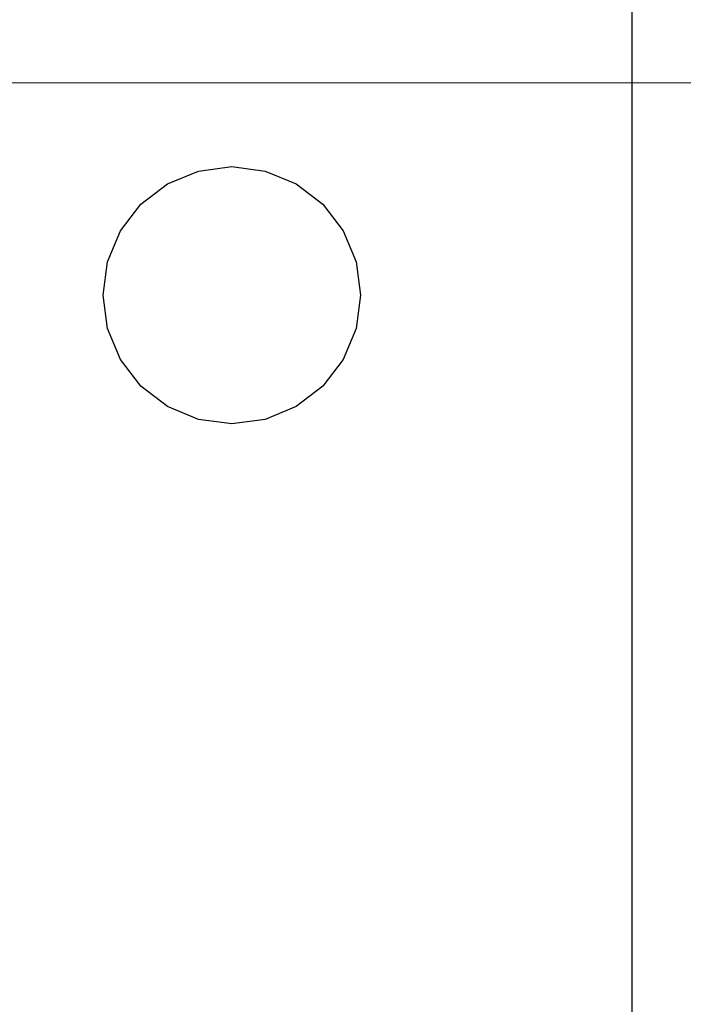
# Model space of a CAD drawing. Header units: millimetres. Extents: x 563 to 681, y 173 to 284.
# Tile 106 of 167: x 664.62 to 668.94, y 188.41 to 194.82. Entities that reach past the tile are written whole.
import ezdxf

# ---------------------------------------------------------------- set-up
doc = ezdxf.new("R2010")
doc.units = ezdxf.units.MM
doc.header["$LTSCALE"] = 30.734
doc.header["$PDMODE"] = 3
doc.header["$PDSIZE"] = 0.3125
doc.layers.get('0').update_dxf_attribs({"linetype": 'CONTINUOUS'})
doc.layers.get('Defpoints').update_dxf_attribs({"linetype": 'CONTINUOUS'})
doc.layers.add('dim', color=6, linetype='CONTINUOUS', lineweight=9)
doc.styles.add('Verdana', font='verdana.ttf', dxfattribs={"height": 2.5})
doc.dimstyles.new('aaaaaaaa 3.0', dxfattribs={"dimtxt": 2.5, "dimasz": 1.5, "dimexe": 1.25, "dimexo": 0.625, "dimtad": 1, "dimdec": 1, "dimzin": 9, "dimdsep": 46, "dimtxsty": 'Verdana', "dimcen": 0, "dimazin": 0, "dimtfac": 1, "dimtofl": 0, "dimtmove": 0, "dimatfit": 3, "dimfxl": 1, "dimlwd": 25, "dimlwe": 25, "dimarcsym": 0})

# ---------------------------------------------------------------- blocks, each defined once
blk = doc.blocks.new('*D30')
at = {"layer": 'Defpoints', "color": 0}
for p in [(668.6055, 197.6617), (681.4555, 193.4054), (668.6055, 186.0625)]:
    blk.add_point(p, dxfattribs=at)
at = {"layer": 'dim', "color": 0, "lineweight": 25}
for p, q in [((668.6055, 186.6875), (668.6055, 198.9117)), ((681.4555, 194.0304), (681.4555, 198.9117)), ((679.9555, 197.6617), (670.1055, 197.6617))]:
    blk.add_line(p, q, dxfattribs=at)
at = {"layer": 'dim', "color": 0}
for points in [[(670.1055, 197.9117), (670.1055, 197.4117), (668.6055, 197.6617)], [(679.9555, 197.4117), (679.9555, 197.9117), (681.4555, 197.6617)]]:
    blk.add_solid(points, dxfattribs=at)
at = {"layer": 'dim', "color": 0, "insert": (675.0305, 199.5938), "char_height": 2.5, "attachment_point": 5, "style": 'Verdana'}
blk.add_mtext('12.8', dxfattribs=at)

msp = doc.modelspace()

# ---------------------------------------------------------------- linework, layer by layer
at = {"linetype": 'Continuous'}
for p, q in [((680.4555, 194.414), (663.6966, 194.4119)), ((665.7826, 193.839), (665.9993, 193.8676)), ((665.9993, 193.8676), (666.2159, 193.839)), ((665.5807, 193.7554), (665.7826, 193.839)), ((666.2159, 193.839), (666.4178, 193.7554)), ((665.4073, 193.6224), (665.5807, 193.7554)), ((666.4178, 193.7554), (666.5912, 193.6224)), ((665.2743, 193.449), (665.4073, 193.6224)), ((666.5912, 193.6224), (666.7243, 193.449)), ((665.1906, 193.2471), (665.2743, 193.449)), ((666.7243, 193.449), (666.8079, 193.2471)), ((665.1621, 193.0304), (665.1906, 193.2471)), ((666.8079, 193.2471), (666.8364, 193.0304)), ((665.1906, 192.8137), (665.1621, 193.0304)), ((666.8364, 193.0304), (666.8079, 192.8137)), ((665.2743, 192.6118), (665.1906, 192.8137)), ((666.8079, 192.8137), (666.7243, 192.6118)), ((665.4073, 192.4384), (665.2743, 192.6118)), ((666.7243, 192.6118), (666.5912, 192.4384)), ((665.5807, 192.3054), (665.4073, 192.4384)), ((666.5912, 192.4384), (666.4178, 192.3054)), ((665.7826, 192.2218), (665.5807, 192.3054)), ((666.4178, 192.3054), (666.2159, 192.2218)), ((665.9993, 192.1932), (665.7826, 192.2218)), ((666.2159, 192.2218), (665.9993, 192.1932))]:
    msp.add_line(p, q, dxfattribs=at)

# ---------------------------------------------------------------- dimensions: what is measured, and where the dimension line sits
at = {"layer": 'dim'}
dim = msp.add_linear_dim(base=(668.6054772, 197.6616862), p1=(681.4554766, 193.4053871), p2=(668.6054772, 186.062534), dimstyle='aaaaaaaa 3.0', dxfattribs=at)
dim.commit()
dim.dimension.update_dxf_attribs({"geometry": '*D30', "text_midpoint": (675.0304769, 199.5937715)})

doc.saveas('drawing.dxf')
